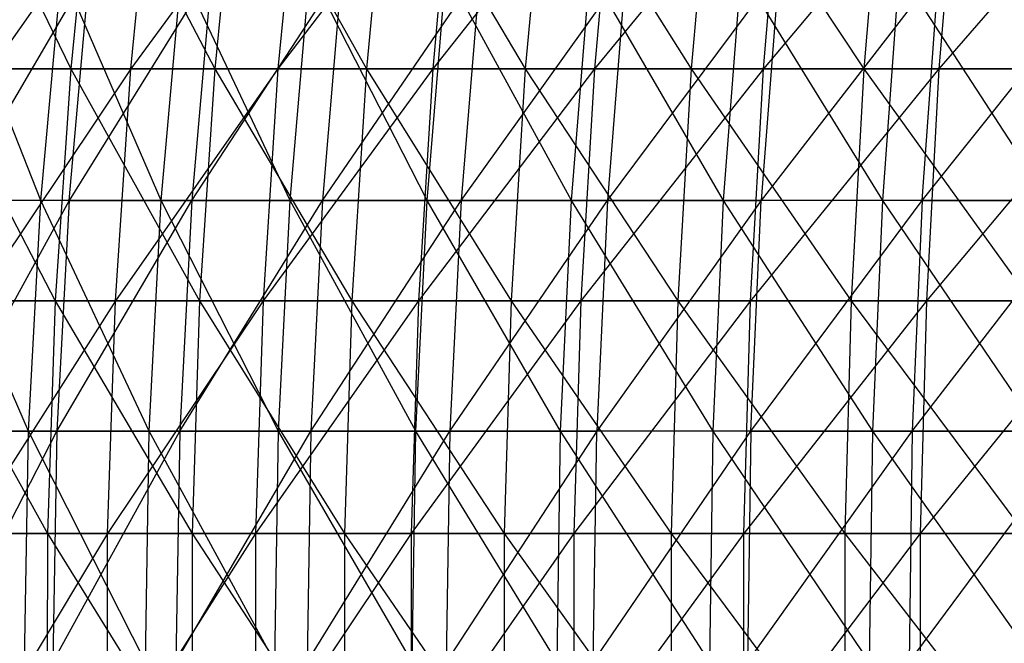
# Model space of a CAD drawing. Extents: x -125 to 125, y -143 to 0.
# Tile 45 of 256: x -48 to -38, y -83 to -76. Entities that reach past the tile are written whole.
import ezdxf

# ---------------------------------------------------------------- set-up
doc = ezdxf.new("R2010")
doc.units = 0
doc.header["$LTSCALE"] = 25.4
doc.layers.get('0').update_dxf_attribs({"linetype": 'CONTINUOUS'})

# ---------------------------------------------------------------- blocks, each defined once
blk = doc.blocks.new('NL2500027000_STL_3')
at = {"color": 0}
for p, q in [((-48.903, -74.103, 33.638), (-47.694, -76.597, 35.859)), ((-48.903, -74.103, 33.638), (-47.694, -76.597, 35.859)), ((-46.797, -74.103, -36.511), (-48.551, -76.597, -34.689)), ((-46.797, -74.103, -36.511), (-48.551, -76.597, -34.689)), ((-47.441, -74.103, 35.67), (-47.694, -76.597, 35.859)), ((-47.441, -74.103, 35.67), (-47.694, -76.597, 35.859)), ((-47.441, -74.103, 35.67), (-46.139, -76.597, 37.838)), ((-47.441, -74.103, 35.67), (-46.139, -76.597, 37.838)), ((-45.217, -74.103, -38.451), (-47.046, -76.597, -36.705)), ((-47.046, -76.597, -36.705), (-46.797, -74.103, -36.511)), ((-45.217, -74.103, -38.451), (-47.046, -76.597, -36.705)), ((-47.046, -76.597, -36.705), (-46.797, -74.103, -36.511)), ((-45.896, -74.103, 37.638), (-46.139, -76.597, 37.838)), ((-45.896, -74.103, 37.638), (-46.139, -76.597, 37.838)), ((-45.896, -74.103, 37.638), (-44.503, -76.597, 39.749)), ((-45.896, -74.103, 37.638), (-44.503, -76.597, 39.749)), ((-45.217, -74.103, -38.451), (-45.457, -76.597, -38.655)), ((-43.555, -74.103, -40.323), (-45.457, -76.597, -38.655)), ((-45.217, -74.103, -38.451), (-45.457, -76.597, -38.655)), ((-43.555, -74.103, -40.323), (-45.457, -76.597, -38.655)), ((-44.268, -74.103, 39.539), (-44.503, -76.597, 39.749)), ((-44.268, -74.103, 39.539), (-44.503, -76.597, 39.749)), ((-44.268, -74.103, 39.539), (-42.788, -76.597, 41.59)), ((-44.268, -74.103, 39.539), (-42.788, -76.597, 41.59)), ((-43.555, -74.103, -40.323), (-43.787, -76.597, -40.537)), ((-41.817, -74.103, -42.123), (-43.787, -76.597, -40.537)), ((-43.555, -74.103, -40.323), (-43.787, -76.597, -40.537)), ((-41.817, -74.103, -42.123), (-43.787, -76.597, -40.537)), ((-42.562, -74.103, 41.37), (-42.788, -76.597, 41.59)), ((-42.562, -74.103, 41.37), (-42.788, -76.597, 41.59)), ((-42.562, -74.103, 41.37), (-40.997, -76.597, 43.357)), ((-42.562, -74.103, 41.37), (-40.997, -76.597, 43.357)), ((-41.817, -74.103, -42.123), (-42.039, -76.597, -42.347)), ((-40.004, -74.103, -43.849), (-42.039, -76.597, -42.347)), ((-41.817, -74.103, -42.123), (-42.039, -76.597, -42.347)), ((-40.004, -74.103, -43.849), (-42.039, -76.597, -42.347)), ((-40.78, -74.103, 43.128), (-40.997, -76.597, 43.357)), ((-40.78, -74.103, 43.128), (-40.997, -76.597, 43.357)), ((-40.78, -74.103, 43.128), (-39.132, -76.597, 45.047)), ((-40.78, -74.103, 43.128), (-39.132, -76.597, 45.047)), ((-38.12, -74.103, -45.496), (-40.216, -76.597, -44.082)), ((-40.216, -76.597, -44.082), (-40.004, -74.103, -43.849)), ((-38.12, -74.103, -45.496), (-40.216, -76.597, -44.082)), ((-40.216, -76.597, -44.082), (-40.004, -74.103, -43.849)), ((-38.926, -74.103, 44.809), (-39.132, -76.597, 45.047)), ((-38.926, -74.103, 44.809), (-39.132, -76.597, 45.047)), ((-38.12, -74.103, -45.496), (-38.322, -76.597, -45.738)), ((-36.168, -74.103, -47.063), (-38.322, -76.597, -45.738)), ((-38.12, -74.103, -45.496), (-38.322, -76.597, -45.738)), ((-36.168, -74.103, -47.063), (-38.322, -76.597, -45.738)), ((-48.017, -78.016, 28.793), (-48.998, -75.535, 26.547)), ((-48.017, -78.016, 28.793), (-48.998, -75.535, 26.547)), ((-48.944, -78.016, -27.188), (-47.489, -75.535, -29.16)), ((-48.944, -78.016, -27.188), (-47.489, -75.535, -29.16)), ((-48.017, -78.016, 28.793), (-47.794, -75.535, 28.659)), ((-48.017, -78.016, 28.793), (-47.794, -75.535, 28.659)), ((-46.716, -78.016, 30.86), (-47.794, -75.535, 28.659)), ((-46.716, -78.016, 30.86), (-47.794, -75.535, 28.659)), ((-46.172, -75.535, -31.204), (-47.712, -78.016, -29.297)), ((-47.712, -78.016, -29.297), (-47.489, -75.535, -29.16)), ((-47.712, -78.016, -29.297), (-47.489, -75.535, -29.16)), ((-46.172, -75.535, -31.204), (-47.712, -78.016, -29.297)), ((-46.716, -78.016, 30.86), (-46.498, -75.535, 30.716)), ((-46.716, -78.016, 30.86), (-46.498, -75.535, 30.716)), ((-45.325, -78.016, 32.868), (-46.498, -75.535, 30.716)), ((-45.325, -78.016, 32.868), (-46.498, -75.535, 30.716)), ((-46.172, -75.535, -31.204), (-46.388, -78.016, -31.35)), ((-46.388, -78.016, -31.35), (-44.767, -75.535, -33.188)), ((-46.172, -75.535, -31.204), (-46.388, -78.016, -31.35)), ((-46.388, -78.016, -31.35), (-44.767, -75.535, -33.188)), ((-45.325, -78.016, 32.868), (-45.114, -75.535, 32.715)), ((-45.325, -78.016, 32.868), (-45.114, -75.535, 32.715)), ((-43.848, -78.016, 34.814), (-45.114, -75.535, 32.715)), ((-43.848, -78.016, 34.814), (-45.114, -75.535, 32.715)), ((-44.767, -75.535, -33.188), (-44.977, -78.016, -33.344)), ((-44.977, -78.016, -33.344), (-43.277, -75.535, -35.109)), ((-44.767, -75.535, -33.188), (-44.977, -78.016, -33.344)), ((-44.977, -78.016, -33.344), (-43.277, -75.535, -35.109)), ((-43.848, -78.016, 34.814), (-43.644, -75.535, 34.652)), ((-43.848, -78.016, 34.814), (-43.644, -75.535, 34.652)), ((-42.288, -78.016, 36.694), (-43.644, -75.535, 34.652)), ((-42.288, -78.016, 36.694), (-43.644, -75.535, 34.652)), ((-43.277, -75.535, -35.109), (-43.48, -78.016, -35.274)), ((-43.48, -78.016, -35.274), (-41.704, -75.535, -36.964)), ((-43.277, -75.535, -35.109), (-43.48, -78.016, -35.274)), ((-43.48, -78.016, -35.274), (-41.704, -75.535, -36.964)), ((-42.288, -78.016, 36.694), (-42.091, -75.535, 36.523)), ((-42.288, -78.016, 36.694), (-42.091, -75.535, 36.523)), ((-40.647, -78.016, 38.503), (-42.091, -75.535, 36.523)), ((-40.647, -78.016, 38.503), (-42.091, -75.535, 36.523)), ((-41.704, -75.535, -36.964), (-41.9, -78.016, -37.137)), ((-41.9, -78.016, -37.137), (-40.052, -75.535, -38.748)), ((-41.704, -75.535, -36.964), (-41.9, -78.016, -37.137)), ((-41.9, -78.016, -37.137), (-40.052, -75.535, -38.748)), ((-40.647, -78.016, 38.503), (-40.458, -75.535, 38.324)), ((-40.647, -78.016, 38.503), (-40.458, -75.535, 38.324)), ((-38.929, -78.016, 40.24), (-40.458, -75.535, 38.324)), ((-38.929, -78.016, 40.24), (-40.458, -75.535, 38.324)), ((-38.324, -75.535, -40.458), (-40.24, -78.016, -38.929)), ((-40.052, -75.535, -38.748), (-40.24, -78.016, -38.929)), ((-38.324, -75.535, -40.458), (-40.24, -78.016, -38.929)), ((-40.052, -75.535, -38.748), (-40.24, -78.016, -38.929)), ((-38.929, -78.016, 40.24), (-38.748, -75.535, 40.052)), ((-38.929, -78.016, 40.24), (-38.748, -75.535, 40.052)), ((-37.137, -78.016, 41.9), (-38.748, -75.535, 40.052)), ((-37.137, -78.016, 41.9), (-38.748, -75.535, 40.052)), ((-38.503, -78.016, -40.647), (-38.324, -75.535, -40.458)), ((-38.503, -78.016, -40.647), (-38.324, -75.535, -40.458)), ((-38.503, -78.016, -40.647), (-36.523, -75.535, -42.091)), ((-38.503, -78.016, -40.647), (-36.523, -75.535, -42.091)), ((-49.163, -76.597, 33.817), (-47.694, -76.597, 35.859)), ((-49.163, -76.597, 33.817), (-47.694, -76.597, 35.859)), ((-49.163, -76.597, 33.817), (-47.862, -79.101, 35.986)), ((-49.163, -76.597, 33.817), (-47.862, -79.101, 35.986)), ((-47.046, -76.597, -36.705), (-48.723, -79.101, -34.811)), ((-47.046, -76.597, -36.705), (-48.723, -79.101, -34.811)), ((-47.046, -76.597, -36.705), (-48.551, -76.597, -34.689)), ((-47.046, -76.597, -36.705), (-48.551, -76.597, -34.689)), ((-47.694, -76.597, 35.859), (-47.862, -79.101, 35.986)), ((-47.694, -76.597, 35.859), (-47.862, -79.101, 35.986)), ((-47.694, -76.597, 35.859), (-46.139, -76.597, 37.838)), ((-47.694, -76.597, 35.859), (-46.139, -76.597, 37.838)), ((-47.694, -76.597, 35.859), (-46.302, -79.101, 37.972)), ((-47.694, -76.597, 35.859), (-46.302, -79.101, 37.972)), ((-45.457, -76.597, -38.655), (-47.212, -79.101, -36.834)), ((-47.212, -79.101, -36.834), (-47.046, -76.597, -36.705)), ((-45.457, -76.597, -38.655), (-47.212, -79.101, -36.834)), ((-47.212, -79.101, -36.834), (-47.046, -76.597, -36.705)), ((-45.457, -76.597, -38.655), (-47.046, -76.597, -36.705)), ((-45.457, -76.597, -38.655), (-47.046, -76.597, -36.705)), ((-46.139, -76.597, 37.838), (-46.302, -79.101, 37.972)), ((-46.139, -76.597, 37.838), (-46.302, -79.101, 37.972)), ((-46.139, -76.597, 37.838), (-44.503, -76.597, 39.749)), ((-46.139, -76.597, 37.838), (-44.503, -76.597, 39.749)), ((-46.139, -76.597, 37.838), (-44.66, -79.101, 39.89)), ((-46.139, -76.597, 37.838), (-44.66, -79.101, 39.89)), ((-45.457, -76.597, -38.655), (-45.617, -79.101, -38.792)), ((-43.787, -76.597, -40.537), (-45.617, -79.101, -38.792)), ((-45.457, -76.597, -38.655), (-45.617, -79.101, -38.792)), ((-43.787, -76.597, -40.537), (-45.617, -79.101, -38.792)), ((-43.787, -76.597, -40.537), (-45.457, -76.597, -38.655)), ((-43.787, -76.597, -40.537), (-45.457, -76.597, -38.655)), ((-44.503, -76.597, 39.749), (-44.66, -79.101, 39.89)), ((-44.503, -76.597, 39.749), (-44.66, -79.101, 39.89)), ((-44.503, -76.597, 39.749), (-42.788, -76.597, 41.59)), ((-44.503, -76.597, 39.749), (-42.788, -76.597, 41.59)), ((-44.503, -76.597, 39.749), (-42.939, -79.101, 41.737)), ((-44.503, -76.597, 39.749), (-42.939, -79.101, 41.737)), ((-43.787, -76.597, -40.537), (-43.941, -79.101, -40.68)), ((-42.039, -76.597, -42.347), (-43.941, -79.101, -40.68)), ((-43.787, -76.597, -40.537), (-43.941, -79.101, -40.68)), ((-42.039, -76.597, -42.347), (-43.941, -79.101, -40.68)), ((-42.039, -76.597, -42.347), (-43.787, -76.597, -40.537)), ((-42.039, -76.597, -42.347), (-43.787, -76.597, -40.537)), ((-42.788, -76.597, 41.59), (-42.939, -79.101, 41.737)), ((-42.788, -76.597, 41.59), (-42.939, -79.101, 41.737)), ((-42.788, -76.597, 41.59), (-40.997, -76.597, 43.357)), ((-42.788, -76.597, 41.59), (-40.997, -76.597, 43.357)), ((-42.788, -76.597, 41.59), (-41.141, -79.101, 43.51)), ((-42.788, -76.597, 41.59), (-41.141, -79.101, 43.51)), ((-42.039, -76.597, -42.347), (-42.187, -79.101, -42.497)), ((-40.216, -76.597, -44.082), (-42.187, -79.101, -42.497)), ((-42.039, -76.597, -42.347), (-42.187, -79.101, -42.497)), ((-40.216, -76.597, -44.082), (-42.187, -79.101, -42.497)), ((-40.216, -76.597, -44.082), (-42.039, -76.597, -42.347)), ((-40.216, -76.597, -44.082), (-42.039, -76.597, -42.347)), ((-40.997, -76.597, 43.357), (-41.141, -79.101, 43.51)), ((-40.997, -76.597, 43.357), (-41.141, -79.101, 43.51)), ((-40.997, -76.597, 43.357), (-39.132, -76.597, 45.047)), ((-40.997, -76.597, 43.357), (-39.132, -76.597, 45.047)), ((-40.997, -76.597, 43.357), (-39.271, -79.101, 45.206)), ((-40.997, -76.597, 43.357), (-39.271, -79.101, 45.206)), ((-38.322, -76.597, -45.738), (-40.358, -79.101, -44.237)), ((-40.358, -79.101, -44.237), (-40.216, -76.597, -44.082)), ((-38.322, -76.597, -45.738), (-40.358, -79.101, -44.237)), ((-40.358, -79.101, -44.237), (-40.216, -76.597, -44.082)), ((-38.322, -76.597, -45.738), (-40.216, -76.597, -44.082)), ((-38.322, -76.597, -45.738), (-40.216, -76.597, -44.082)), ((-39.132, -76.597, 45.047), (-39.271, -79.101, 45.206)), ((-39.132, -76.597, 45.047), (-39.271, -79.101, 45.206)), ((-39.132, -76.597, 45.047), (-37.199, -76.597, 46.656)), ((-39.132, -76.597, 45.047), (-37.199, -76.597, 46.656)), ((-39.132, -76.597, 45.047), (-37.33, -79.101, 46.821)), ((-39.132, -76.597, 45.047), (-37.33, -79.101, 46.821)), ((-38.322, -76.597, -45.738), (-38.458, -79.101, -45.899)), ((-36.36, -76.597, -47.313), (-38.458, -79.101, -45.899)), ((-38.322, -76.597, -45.738), (-38.458, -79.101, -45.899)), ((-36.36, -76.597, -47.313), (-38.458, -79.101, -45.899)), ((-36.36, -76.597, -47.313), (-38.322, -76.597, -45.738)), ((-36.36, -76.597, -47.313), (-38.322, -76.597, -45.738)), ((-48.017, -78.016, 28.793), (-49.228, -78.016, 26.671)), ((-48.017, -78.016, 28.793), (-49.228, -78.016, 26.671)), ((-48.151, -80.506, 28.873), (-49.228, -78.016, 26.671)), ((-48.151, -80.506, 28.873), (-49.228, -78.016, 26.671)), ((-47.712, -78.016, -29.297), (-49.08, -80.506, -27.263)), ((-47.712, -78.016, -29.297), (-49.08, -80.506, -27.263)), ((-47.712, -78.016, -29.297), (-48.944, -78.016, -27.188)), ((-47.712, -78.016, -29.297), (-48.944, -78.016, -27.188)), ((-48.151, -80.506, 28.873), (-48.017, -78.016, 28.793)), ((-48.151, -80.506, 28.873), (-48.017, -78.016, 28.793)), ((-46.716, -78.016, 30.86), (-48.017, -78.016, 28.793)), ((-46.716, -78.016, 30.86), (-48.017, -78.016, 28.793)), ((-46.846, -80.506, 30.946), (-48.017, -78.016, 28.793)), ((-46.846, -80.506, 30.946), (-48.017, -78.016, 28.793)), ((-47.712, -78.016, -29.297), (-47.844, -80.506, -29.378)), ((-47.844, -80.506, -29.378), (-46.388, -78.016, -31.35)), ((-47.712, -78.016, -29.297), (-47.844, -80.506, -29.378)), ((-47.844, -80.506, -29.378), (-46.388, -78.016, -31.35)), ((-47.712, -78.016, -29.297), (-46.388, -78.016, -31.35)), ((-47.712, -78.016, -29.297), (-46.388, -78.016, -31.35)), ((-46.846, -80.506, 30.946), (-46.716, -78.016, 30.86)), ((-46.846, -80.506, 30.946), (-46.716, -78.016, 30.86)), ((-45.325, -78.016, 32.868), (-46.716, -78.016, 30.86)), ((-45.325, -78.016, 32.868), (-46.716, -78.016, 30.86)), ((-45.451, -80.506, 32.96), (-46.716, -78.016, 30.86)), ((-45.451, -80.506, 32.96), (-46.716, -78.016, 30.86)), ((-46.388, -78.016, -31.35), (-46.517, -80.506, -31.437)), ((-46.517, -80.506, -31.437), (-44.977, -78.016, -33.344)), ((-46.388, -78.016, -31.35), (-46.517, -80.506, -31.437)), ((-46.517, -80.506, -31.437), (-44.977, -78.016, -33.344)), ((-46.388, -78.016, -31.35), (-44.977, -78.016, -33.344)), ((-46.388, -78.016, -31.35), (-44.977, -78.016, -33.344)), ((-45.451, -80.506, 32.96), (-45.325, -78.016, 32.868)), ((-45.451, -80.506, 32.96), (-45.325, -78.016, 32.868)), ((-43.848, -78.016, 34.814), (-45.325, -78.016, 32.868)), ((-43.848, -78.016, 34.814), (-45.325, -78.016, 32.868)), ((-43.97, -80.506, 34.911), (-45.325, -78.016, 32.868)), ((-43.97, -80.506, 34.911), (-45.325, -78.016, 32.868)), ((-44.977, -78.016, -33.344), (-45.102, -80.506, -33.436)), ((-45.102, -80.506, -33.436), (-43.48, -78.016, -35.274)), ((-44.977, -78.016, -33.344), (-45.102, -80.506, -33.436)), ((-45.102, -80.506, -33.436), (-43.48, -78.016, -35.274)), ((-44.977, -78.016, -33.344), (-43.48, -78.016, -35.274)), ((-44.977, -78.016, -33.344), (-43.48, -78.016, -35.274)), ((-43.97, -80.506, 34.911), (-43.848, -78.016, 34.814)), ((-43.97, -80.506, 34.911), (-43.848, -78.016, 34.814)), ((-42.288, -78.016, 36.694), (-43.848, -78.016, 34.814)), ((-42.288, -78.016, 36.694), (-43.848, -78.016, 34.814)), ((-42.406, -80.506, 36.796), (-43.848, -78.016, 34.814)), ((-42.406, -80.506, 36.796), (-43.848, -78.016, 34.814)), ((-43.48, -78.016, -35.274), (-43.6, -80.506, -35.372)), ((-43.6, -80.506, -35.372), (-41.9, -78.016, -37.137)), ((-43.48, -78.016, -35.274), (-43.6, -80.506, -35.372)), ((-43.6, -80.506, -35.372), (-41.9, -78.016, -37.137)), ((-43.48, -78.016, -35.274), (-41.9, -78.016, -37.137)), ((-43.48, -78.016, -35.274), (-41.9, -78.016, -37.137)), ((-42.406, -80.506, 36.796), (-42.288, -78.016, 36.694)), ((-42.406, -80.506, 36.796), (-42.288, -78.016, 36.694)), ((-40.647, -78.016, 38.503), (-42.288, -78.016, 36.694)), ((-40.647, -78.016, 38.503), (-42.288, -78.016, 36.694)), ((-40.76, -80.506, 38.61), (-42.288, -78.016, 36.694)), ((-40.76, -80.506, 38.61), (-42.288, -78.016, 36.694)), ((-40.24, -78.016, -38.929), (-42.016, -80.506, -37.24)), ((-41.9, -78.016, -37.137), (-42.016, -80.506, -37.24)), ((-40.24, -78.016, -38.929), (-42.016, -80.506, -37.24)), ((-41.9, -78.016, -37.137), (-42.016, -80.506, -37.24)), ((-41.9, -78.016, -37.137), (-40.24, -78.016, -38.929)), ((-41.9, -78.016, -37.137), (-40.24, -78.016, -38.929)), ((-40.76, -80.506, 38.61), (-40.647, -78.016, 38.503)), ((-40.76, -80.506, 38.61), (-40.647, -78.016, 38.503)), ((-38.929, -78.016, 40.24), (-40.647, -78.016, 38.503)), ((-38.929, -78.016, 40.24), (-40.647, -78.016, 38.503)), ((-39.037, -80.506, 40.352), (-40.647, -78.016, 38.503)), ((-39.037, -80.506, 40.352), (-40.647, -78.016, 38.503)), ((-40.352, -80.506, -39.037), (-40.24, -78.016, -38.929)), ((-40.352, -80.506, -39.037), (-40.24, -78.016, -38.929)), ((-40.352, -80.506, -39.037), (-38.503, -78.016, -40.647)), ((-40.352, -80.506, -39.037), (-38.503, -78.016, -40.647)), ((-38.503, -78.016, -40.647), (-40.24, -78.016, -38.929)), ((-38.503, -78.016, -40.647), (-40.24, -78.016, -38.929)), ((-39.037, -80.506, 40.352), (-38.929, -78.016, 40.24)), ((-39.037, -80.506, 40.352), (-38.929, -78.016, 40.24)), ((-37.137, -78.016, 41.9), (-38.929, -78.016, 40.24)), ((-37.137, -78.016, 41.9), (-38.929, -78.016, 40.24)), ((-37.24, -80.506, 42.016), (-38.929, -78.016, 40.24)), ((-37.24, -80.506, 42.016), (-38.929, -78.016, 40.24)), ((-38.503, -78.016, -40.647), (-38.61, -80.506, -40.76)), ((-38.61, -80.506, -40.76), (-36.694, -78.016, -42.288)), ((-38.503, -78.016, -40.647), (-38.61, -80.506, -40.76)), ((-38.61, -80.506, -40.76), (-36.694, -78.016, -42.288)), ((-38.503, -78.016, -40.647), (-36.694, -78.016, -42.288)), ((-38.503, -78.016, -40.647), (-36.694, -78.016, -42.288)), ((-49.336, -79.101, 33.936), (-47.862, -79.101, 35.986)), ((-49.336, -79.101, 33.936), (-47.862, -79.101, 35.986)), ((-49.336, -79.101, 33.936), (-47.946, -81.612, 36.049)), ((-49.336, -79.101, 33.936), (-47.946, -81.612, 36.049)), ((-47.212, -79.101, -36.834), (-48.809, -81.612, -34.873)), ((-47.212, -79.101, -36.834), (-48.809, -81.612, -34.873)), ((-47.212, -79.101, -36.834), (-48.723, -79.101, -34.811)), ((-47.212, -79.101, -36.834), (-48.723, -79.101, -34.811)), ((-47.862, -79.101, 35.986), (-47.946, -81.612, 36.049)), ((-47.862, -79.101, 35.986), (-47.946, -81.612, 36.049)), ((-47.862, -79.101, 35.986), (-46.302, -79.101, 37.972)), ((-47.862, -79.101, 35.986), (-46.302, -79.101, 37.972)), ((-47.862, -79.101, 35.986), (-46.384, -81.612, 38.039)), ((-47.862, -79.101, 35.986), (-46.384, -81.612, 38.039)), ((-45.617, -79.101, -38.792), (-47.295, -81.612, -36.899)), ((-47.295, -81.612, -36.899), (-47.212, -79.101, -36.834)), ((-45.617, -79.101, -38.792), (-47.295, -81.612, -36.899)), ((-47.295, -81.612, -36.899), (-47.212, -79.101, -36.834)), ((-45.617, -79.101, -38.792), (-47.212, -79.101, -36.834)), ((-45.617, -79.101, -38.792), (-47.212, -79.101, -36.834)), ((-46.302, -79.101, 37.972), (-46.384, -81.612, 38.039)), ((-46.302, -79.101, 37.972), (-46.384, -81.612, 38.039)), ((-46.302, -79.101, 37.972), (-44.66, -79.101, 39.89)), ((-46.302, -79.101, 37.972), (-44.66, -79.101, 39.89)), ((-46.302, -79.101, 37.972), (-44.739, -81.612, 39.96)), ((-46.302, -79.101, 37.972), (-44.739, -81.612, 39.96)), ((-45.617, -79.101, -38.792), (-45.698, -81.612, -38.86)), ((-43.941, -79.101, -40.68), (-45.698, -81.612, -38.86)), ((-45.617, -79.101, -38.792), (-45.698, -81.612, -38.86)), ((-43.941, -79.101, -40.68), (-45.698, -81.612, -38.86)), ((-43.941, -79.101, -40.68), (-45.617, -79.101, -38.792)), ((-43.941, -79.101, -40.68), (-45.617, -79.101, -38.792)), ((-44.66, -79.101, 39.89), (-44.739, -81.612, 39.96)), ((-44.66, -79.101, 39.89), (-44.739, -81.612, 39.96)), ((-44.66, -79.101, 39.89), (-42.939, -79.101, 41.737)), ((-44.66, -79.101, 39.89), (-42.939, -79.101, 41.737)), ((-44.66, -79.101, 39.89), (-43.015, -81.612, 41.811)), ((-44.66, -79.101, 39.89), (-43.015, -81.612, 41.811)), ((-43.941, -79.101, -40.68), (-44.019, -81.612, -40.752)), ((-42.187, -79.101, -42.497), (-44.019, -81.612, -40.752)), ((-43.941, -79.101, -40.68), (-44.019, -81.612, -40.752)), ((-42.187, -79.101, -42.497), (-44.019, -81.612, -40.752)), ((-42.187, -79.101, -42.497), (-43.941, -79.101, -40.68)), ((-42.187, -79.101, -42.497), (-43.941, -79.101, -40.68)), ((-42.939, -79.101, 41.737), (-43.015, -81.612, 41.811)), ((-42.939, -79.101, 41.737), (-43.015, -81.612, 41.811)), ((-42.939, -79.101, 41.737), (-41.141, -79.101, 43.51)), ((-42.939, -79.101, 41.737), (-41.141, -79.101, 43.51)), ((-42.939, -79.101, 41.737), (-41.214, -81.612, 43.587)), ((-42.939, -79.101, 41.737), (-41.214, -81.612, 43.587)), ((-42.187, -79.101, -42.497), (-42.262, -81.612, -42.572)), ((-40.358, -79.101, -44.237), (-42.262, -81.612, -42.572)), ((-42.187, -79.101, -42.497), (-42.262, -81.612, -42.572)), ((-40.358, -79.101, -44.237), (-42.262, -81.612, -42.572)), ((-40.358, -79.101, -44.237), (-42.187, -79.101, -42.497)), ((-40.358, -79.101, -44.237), (-42.187, -79.101, -42.497)), ((-41.141, -79.101, 43.51), (-41.214, -81.612, 43.587)), ((-41.141, -79.101, 43.51), (-41.214, -81.612, 43.587)), ((-41.141, -79.101, 43.51), (-39.271, -79.101, 45.206)), ((-41.141, -79.101, 43.51), (-39.271, -79.101, 45.206)), ((-41.141, -79.101, 43.51), (-39.34, -81.612, 45.286)), ((-41.141, -79.101, 43.51), (-39.34, -81.612, 45.286)), ((-38.458, -79.101, -45.899), (-40.43, -81.612, -44.315)), ((-40.43, -81.612, -44.315), (-40.358, -79.101, -44.237)), ((-38.458, -79.101, -45.899), (-40.43, -81.612, -44.315)), ((-40.43, -81.612, -44.315), (-40.358, -79.101, -44.237)), ((-38.458, -79.101, -45.899), (-40.358, -79.101, -44.237)), ((-38.458, -79.101, -45.899), (-40.358, -79.101, -44.237)), ((-39.271, -79.101, 45.206), (-39.34, -81.612, 45.286)), ((-39.271, -79.101, 45.206), (-39.34, -81.612, 45.286)), ((-39.271, -79.101, 45.206), (-37.33, -79.101, 46.821)), ((-39.271, -79.101, 45.206), (-37.33, -79.101, 46.821)), ((-39.271, -79.101, 45.206), (-37.396, -81.612, 46.904)), ((-39.271, -79.101, 45.206), (-37.396, -81.612, 46.904)), ((-38.458, -79.101, -45.899), (-38.525, -81.612, -45.98)), ((-36.488, -79.101, -47.48), (-38.525, -81.612, -45.98)), ((-38.458, -79.101, -45.899), (-38.525, -81.612, -45.98)), ((-36.488, -79.101, -47.48), (-38.525, -81.612, -45.98)), ((-36.488, -79.101, -47.48), (-38.458, -79.101, -45.899)), ((-36.488, -79.101, -47.48), (-38.458, -79.101, -45.899)), ((-48.151, -80.506, 28.873), (-49.365, -80.506, 26.745)), ((-48.151, -80.506, 28.873), (-49.365, -80.506, 26.745)), ((-49.124, -83, -27.288), (-47.844, -80.506, -29.378)), ((-49.124, -83, -27.288), (-47.844, -80.506, -29.378)), ((-49.08, -80.506, -27.263), (-47.844, -80.506, -29.378)), ((-49.08, -80.506, -27.263), (-47.844, -80.506, -29.378)), ((-48.194, -83, 28.899), (-48.151, -80.506, 28.873)), ((-48.194, -83, 28.899), (-48.151, -80.506, 28.873)), ((-46.846, -80.506, 30.946), (-48.151, -80.506, 28.873)), ((-46.846, -80.506, 30.946), (-48.151, -80.506, 28.873)), ((-46.888, -83, 30.974), (-48.151, -80.506, 28.873)), ((-46.888, -83, 30.974), (-48.151, -80.506, 28.873)), ((-47.844, -80.506, -29.378), (-47.887, -83, -29.405)), ((-47.887, -83, -29.405), (-46.517, -80.506, -31.437)), ((-47.844, -80.506, -29.378), (-47.887, -83, -29.405)), ((-47.887, -83, -29.405), (-46.517, -80.506, -31.437)), ((-47.844, -80.506, -29.378), (-46.517, -80.506, -31.437)), ((-47.844, -80.506, -29.378), (-46.517, -80.506, -31.437)), ((-46.888, -83, 30.974), (-46.846, -80.506, 30.946)), ((-46.888, -83, 30.974), (-46.846, -80.506, 30.946)), ((-45.451, -80.506, 32.96), (-46.846, -80.506, 30.946)), ((-45.451, -80.506, 32.96), (-46.846, -80.506, 30.946)), ((-45.492, -83, 32.989), (-46.846, -80.506, 30.946)), ((-45.492, -83, 32.989), (-46.846, -80.506, 30.946)), ((-46.517, -80.506, -31.437), (-46.559, -83, -31.465)), ((-46.559, -83, -31.465), (-45.102, -80.506, -33.436)), ((-46.517, -80.506, -31.437), (-46.559, -83, -31.465)), ((-46.559, -83, -31.465), (-45.102, -80.506, -33.436)), ((-46.517, -80.506, -31.437), (-45.102, -80.506, -33.436)), ((-46.517, -80.506, -31.437), (-45.102, -80.506, -33.436)), ((-45.492, -83, 32.989), (-45.451, -80.506, 32.96)), ((-45.492, -83, 32.989), (-45.451, -80.506, 32.96)), ((-43.97, -80.506, 34.911), (-45.451, -80.506, 32.96)), ((-43.97, -80.506, 34.911), (-45.451, -80.506, 32.96)), ((-44.01, -83, 34.942), (-45.451, -80.506, 32.96)), ((-44.01, -83, 34.942), (-45.451, -80.506, 32.96)), ((-45.102, -80.506, -33.436), (-45.142, -83, -33.466)), ((-45.142, -83, -33.466), (-43.6, -80.506, -35.372)), ((-45.102, -80.506, -33.436), (-45.142, -83, -33.466)), ((-45.142, -83, -33.466), (-43.6, -80.506, -35.372)), ((-45.102, -80.506, -33.436), (-43.6, -80.506, -35.372)), ((-45.102, -80.506, -33.436), (-43.6, -80.506, -35.372)), ((-44.01, -83, 34.942), (-43.97, -80.506, 34.911)), ((-44.01, -83, 34.942), (-43.97, -80.506, 34.911)), ((-42.406, -80.506, 36.796), (-43.97, -80.506, 34.911)), ((-42.406, -80.506, 36.796), (-43.97, -80.506, 34.911)), ((-42.444, -83, 36.829), (-43.97, -80.506, 34.911)), ((-42.444, -83, 36.829), (-43.97, -80.506, 34.911)), ((-42.016, -80.506, -37.24), (-43.64, -83, -35.404)), ((-43.6, -80.506, -35.372), (-43.64, -83, -35.404)), ((-42.016, -80.506, -37.24), (-43.64, -83, -35.404)), ((-43.6, -80.506, -35.372), (-43.64, -83, -35.404)), ((-43.6, -80.506, -35.372), (-42.016, -80.506, -37.24)), ((-43.6, -80.506, -35.372), (-42.016, -80.506, -37.24)), ((-42.444, -83, 36.829), (-42.406, -80.506, 36.796)), ((-42.444, -83, 36.829), (-42.406, -80.506, 36.796)), ((-40.76, -80.506, 38.61), (-42.406, -80.506, 36.796)), ((-40.76, -80.506, 38.61), (-42.406, -80.506, 36.796)), ((-40.797, -83, 38.645), (-42.406, -80.506, 36.796)), ((-40.797, -83, 38.645), (-42.406, -80.506, 36.796)), ((-42.054, -83, -37.273), (-42.016, -80.506, -37.24)), ((-42.054, -83, -37.273), (-42.016, -80.506, -37.24)), ((-42.054, -83, -37.273), (-40.352, -80.506, -39.037)), ((-42.054, -83, -37.273), (-40.352, -80.506, -39.037)), ((-40.352, -80.506, -39.037), (-42.016, -80.506, -37.24)), ((-40.352, -80.506, -39.037), (-42.016, -80.506, -37.24)), ((-40.797, -83, 38.645), (-40.76, -80.506, 38.61)), ((-40.797, -83, 38.645), (-40.76, -80.506, 38.61)), ((-39.037, -80.506, 40.352), (-40.76, -80.506, 38.61)), ((-39.037, -80.506, 40.352), (-40.76, -80.506, 38.61)), ((-39.072, -83, 40.388), (-40.76, -80.506, 38.61)), ((-39.072, -83, 40.388), (-40.76, -80.506, 38.61)), ((-40.352, -80.506, -39.037), (-40.388, -83, -39.072)), ((-40.388, -83, -39.072), (-38.61, -80.506, -40.76)), ((-40.352, -80.506, -39.037), (-40.388, -83, -39.072)), ((-40.388, -83, -39.072), (-38.61, -80.506, -40.76)), ((-40.352, -80.506, -39.037), (-38.61, -80.506, -40.76)), ((-40.352, -80.506, -39.037), (-38.61, -80.506, -40.76)), ((-39.072, -83, 40.388), (-39.037, -80.506, 40.352)), ((-39.072, -83, 40.388), (-39.037, -80.506, 40.352)), ((-37.24, -80.506, 42.016), (-39.037, -80.506, 40.352)), ((-37.24, -80.506, 42.016), (-39.037, -80.506, 40.352)), ((-37.273, -83, 42.054), (-39.037, -80.506, 40.352)), ((-37.273, -83, 42.054), (-39.037, -80.506, 40.352)), ((-38.61, -80.506, -40.76), (-38.645, -83, -40.797)), ((-38.645, -83, -40.797), (-36.796, -80.506, -42.406)), ((-38.61, -80.506, -40.76), (-38.645, -83, -40.797)), ((-38.645, -83, -40.797), (-36.796, -80.506, -42.406)), ((-38.61, -80.506, -40.76), (-36.796, -80.506, -42.406)), ((-38.61, -80.506, -40.76), (-36.796, -80.506, -42.406)), ((-49.423, -81.612, 33.996), (-47.946, -81.612, 36.049)), ((-49.423, -81.612, 33.996), (-47.946, -81.612, 36.049)), ((-47.295, -81.612, -36.899), (-48.809, -81.612, -34.873)), ((-47.295, -81.612, -36.899), (-48.809, -81.612, -34.873)), ((-47.295, -81.612, -36.899), (-48.809, -84.125, -34.873)), ((-47.295, -81.612, -36.899), (-48.809, -84.125, -34.873)), ((-47.946, -81.612, 36.049), (-47.947, -84.125, 36.05)), ((-47.946, -81.612, 36.049), (-47.947, -84.125, 36.05)), ((-47.946, -81.612, 36.049), (-46.384, -81.612, 38.039)), ((-47.946, -81.612, 36.049), (-46.384, -81.612, 38.039)), ((-47.946, -81.612, 36.049), (-46.384, -84.125, 38.039)), ((-47.946, -81.612, 36.049), (-46.384, -84.125, 38.039)), ((-45.698, -81.612, -38.86), (-47.296, -84.125, -36.899)), ((-47.296, -84.125, -36.899), (-47.295, -81.612, -36.899)), ((-45.698, -81.612, -38.86), (-47.296, -84.125, -36.899)), ((-47.296, -84.125, -36.899), (-47.295, -81.612, -36.899)), ((-45.698, -81.612, -38.86), (-47.295, -81.612, -36.899)), ((-45.698, -81.612, -38.86), (-47.295, -81.612, -36.899)), ((-46.384, -81.612, 38.039), (-44.739, -81.612, 39.96)), ((-46.384, -81.612, 38.039), (-44.739, -81.612, 39.96)), ((-46.384, -81.612, 38.039), (-44.739, -84.125, 39.96)), ((-46.384, -81.612, 38.039), (-44.739, -84.125, 39.96)), ((-46.384, -81.612, 38.039), (-46.384, -84.125, 38.039)), ((-46.384, -81.612, 38.039), (-46.384, -84.125, 38.039)), ((-45.698, -81.612, -38.86), (-45.698, -84.125, -38.86)), ((-44.019, -81.612, -40.752), (-45.698, -81.612, -38.86)), ((-44.019, -81.612, -40.752), (-45.698, -81.612, -38.86)), ((-44.019, -81.612, -40.752), (-45.698, -84.125, -38.86)), ((-45.698, -81.612, -38.86), (-45.698, -84.125, -38.86)), ((-44.019, -81.612, -40.752), (-45.698, -84.125, -38.86)), ((-44.739, -81.612, 39.96), (-43.015, -81.612, 41.811)), ((-44.739, -81.612, 39.96), (-43.015, -81.612, 41.811)), ((-44.739, -81.612, 39.96), (-43.015, -84.125, 41.811)), ((-44.739, -81.612, 39.96), (-43.015, -84.125, 41.811)), ((-44.739, -81.612, 39.96), (-44.739, -84.125, 39.96)), ((-44.739, -81.612, 39.96), (-44.739, -84.125, 39.96)), ((-44.019, -81.612, -40.752), (-44.019, -84.125, -40.752)), ((-42.262, -81.612, -42.572), (-44.019, -81.612, -40.752)), ((-42.262, -81.612, -42.572), (-44.019, -81.612, -40.752)), ((-42.262, -81.612, -42.572), (-44.019, -84.125, -40.752)), ((-44.019, -81.612, -40.752), (-44.019, -84.125, -40.752)), ((-42.262, -81.612, -42.572), (-44.019, -84.125, -40.752)), ((-43.015, -81.612, 41.811), (-41.214, -81.612, 43.587)), ((-43.015, -81.612, 41.811), (-41.214, -81.612, 43.587)), ((-43.015, -81.612, 41.811), (-41.214, -84.125, 43.587)), ((-43.015, -81.612, 41.811), (-41.214, -84.125, 43.587)), ((-43.015, -81.612, 41.811), (-43.015, -84.125, 41.811)), ((-43.015, -81.612, 41.811), (-43.015, -84.125, 41.811)), ((-42.262, -81.612, -42.572), (-42.262, -84.125, -42.572)), ((-40.43, -81.612, -44.315), (-42.262, -81.612, -42.572)), ((-40.43, -81.612, -44.315), (-42.262, -81.612, -42.572)), ((-40.43, -81.612, -44.315), (-42.262, -84.125, -42.572)), ((-42.262, -81.612, -42.572), (-42.262, -84.125, -42.572)), ((-40.43, -81.612, -44.315), (-42.262, -84.125, -42.572)), ((-41.214, -81.612, 43.587), (-39.34, -81.612, 45.286)), ((-41.214, -81.612, 43.587), (-39.34, -81.612, 45.286)), ((-41.214, -81.612, 43.587), (-39.34, -84.125, 45.286)), ((-41.214, -81.612, 43.587), (-39.34, -84.125, 45.286)), ((-41.214, -81.612, 43.587), (-41.214, -84.125, 43.587)), ((-41.214, -81.612, 43.587), (-41.214, -84.125, 43.587)), ((-38.525, -81.612, -45.98), (-40.43, -81.612, -44.315)), ((-38.525, -81.612, -45.98), (-40.43, -81.612, -44.315)), ((-38.525, -81.612, -45.98), (-40.43, -84.125, -44.316)), ((-40.43, -84.125, -44.316), (-40.43, -81.612, -44.315)), ((-38.525, -81.612, -45.98), (-40.43, -84.125, -44.316)), ((-40.43, -84.125, -44.316), (-40.43, -81.612, -44.315)), ((-39.34, -81.612, 45.286), (-37.396, -81.612, 46.904)), ((-39.34, -81.612, 45.286), (-37.396, -81.612, 46.904)), ((-39.34, -81.612, 45.286), (-37.396, -84.125, 46.904)), ((-39.34, -81.612, 45.286), (-37.396, -84.125, 46.904)), ((-39.34, -81.612, 45.286), (-39.34, -84.125, 45.286)), ((-39.34, -81.612, 45.286), (-39.34, -84.125, 45.286)), ((-38.525, -81.612, -45.98), (-38.526, -84.125, -45.981)), ((-38.525, -81.612, -45.98), (-38.526, -84.125, -45.981)), ((-36.553, -81.612, -47.564), (-38.525, -81.612, -45.98)), ((-36.553, -81.612, -47.564), (-38.525, -81.612, -45.98))]:
    blk.add_line(p, q, dxfattribs=at)

msp = doc.modelspace()

# ---------------------------------------------------------------- block references
at = {"color": 253}
msp.add_blockref('NL2500027000_STL_3', (0, 0), dxfattribs=at)

doc.saveas('drawing.dxf')
